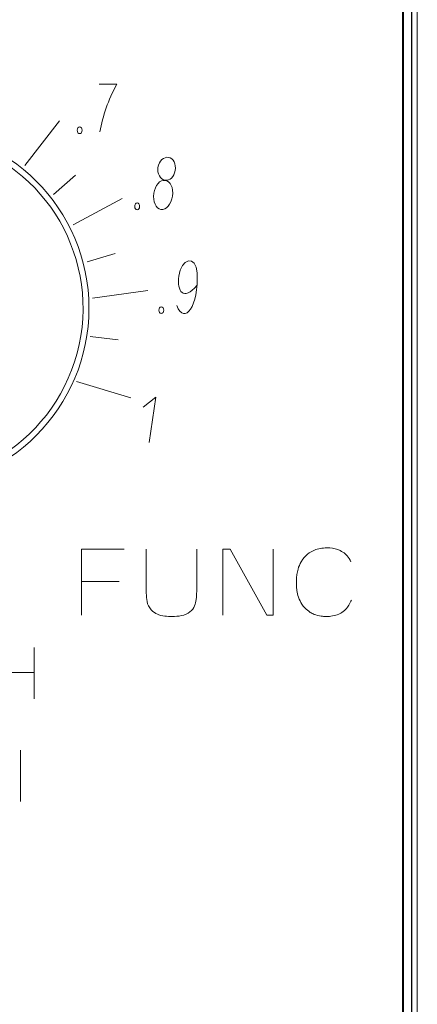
# Model space of a CAD drawing. Header units: millimetres. Extents: x 5 to 192, y 9 to 98.
# Tile 43 of 52: x 114 to 121, y 43 to 59. Entities that reach past the tile are written whole.
import ezdxf

# ---------------------------------------------------------------- set-up
doc = ezdxf.new("R2010")
doc.units = ezdxf.units.MM
doc.header["$MEASUREMENT"] = 0
doc.layers.add('Vrstva 1', color=7, linetype='Continuous')

msp = doc.modelspace()

# ---------------------------------------------------------------- linework, layer by layer
at = {"layer": 'Vrstva 1', "color": 250, "lineweight": 13}
msp.add_lwpolyline([(102.729, 21.62), (120.683, 21.62), (120.683, 85.117), (102.729, 85.117), (102.729, 21.62)], close=True, dxfattribs=at)
at = {"layer": 'Vrstva 1', "color": 250, "lineweight": 18}
msp.add_lwpolyline([(102.956, 30.916), (120.456, 30.916), (120.456, 75.78), (102.956, 75.78), (102.956, 30.916)], close=True, dxfattribs=at)
at = {"layer": 'Vrstva 1', "color": 250, "lineweight": 9}
msp.add_ellipse((112.21, 54.167), major_axis=(0, 3), ratio=1, dxfattribs=at)
at = {"layer": 'Vrstva 1', "color": 250, "lineweight": 25}
msp.add_open_spline([(120.585, 9.348), (120.585, 9.348), (120.585, 97.366), (120.585, 97.366), (120.585, 97.366), (120.585, 97.366), (102.824, 97.366), (102.824, 97.366), (102.824, 97.366), (102.824, 97.366), (102.824, 9.348), (102.824, 9.348), (102.824, 9.348), (102.824, 9.348), (120.585, 9.348), (120.585, 9.348)], degree=3, knots=[0, 0, 0, 0, 0.25, 0.25, 0.25, 0.25, 0.5, 0.5, 0.5, 0.5, 0.75, 0.75, 0.75, 0.75, 1, 1, 1, 1], dxfattribs=at)
at = {"layer": 'Vrstva 1', "lineweight": 25}
msp.add_open_spline([(120.437, 74.135), (120.437, 74.135), (120.437, 32.561), (120.437, 32.561)], degree=3, dxfattribs=at)
at = {"layer": 'Vrstva 1', "lineweight": 5}
msp.add_open_spline([(120.456, 72.836), (120.456, 72.836), (120.456, 33.86), (120.456, 33.86)], degree=3, dxfattribs=at)
at = {"layer": 'Vrstva 1', "color": 250, "lineweight": 5}
for points, knots in [([(115.392, 57.108), (115.441, 57.374), (115.53, 57.64), (115.674, 57.907), (115.674, 57.907), (115.674, 57.907), (115.378, 57.905), (115.378, 57.905)], [0, 0, 0, 0, 0.5, 0.5, 0.5, 0.5, 1, 1, 1, 1]), ([(115.055, 57.192), (115.077, 57.192), (115.096, 57.166), (115.096, 57.135), (115.096, 57.135), (115.096, 57.104), (115.077, 57.079), (115.055, 57.079), (115.055, 57.079), (115.033, 57.079), (115.015, 57.104), (115.015, 57.135), (115.015, 57.135), (115.015, 57.166), (115.033, 57.192), (115.055, 57.192)], [0, 0, 0, 0, 0.25, 0.25, 0.25, 0.25, 0.5, 0.5, 0.5, 0.5, 0.75, 0.75, 0.75, 0.75, 1, 1, 1, 1]), ([(116.538, 56.683), (116.616, 56.669), (116.665, 56.572), (116.646, 56.466), (116.646, 56.466), (116.627, 56.36), (116.558, 56.288), (116.479, 56.302), (116.479, 56.302), (116.401, 56.316), (116.341, 56.412), (116.36, 56.517), (116.36, 56.517), (116.379, 56.623), (116.459, 56.698), (116.538, 56.683)], [0, 0, 0, 0, 0.25, 0.25, 0.25, 0.25, 0.5, 0.5, 0.5, 0.5, 0.75, 0.75, 0.75, 0.75, 1, 1, 1, 1]), ([(116.479, 56.3), (116.565, 56.288), (116.622, 56.176), (116.602, 56.039), (116.602, 56.039), (116.582, 55.902), (116.496, 55.8), (116.41, 55.813), (116.41, 55.813), (116.325, 55.825), (116.272, 55.947), (116.292, 56.084), (116.292, 56.084), (116.312, 56.222), (116.394, 56.313), (116.479, 56.3)], [0, 0, 0, 0, 0.25, 0.25, 0.25, 0.25, 0.5, 0.5, 0.5, 0.5, 0.75, 0.75, 0.75, 0.75, 1, 1, 1, 1]), ([(116.013, 55.923), (116.036, 55.923), (116.054, 55.898), (116.054, 55.866), (116.054, 55.866), (116.054, 55.835), (116.036, 55.81), (116.013, 55.81), (116.013, 55.81), (115.991, 55.81), (115.973, 55.835), (115.973, 55.866), (115.973, 55.866), (115.973, 55.898), (115.991, 55.923), (116.013, 55.923)], [0, 0, 0, 0, 0.25, 0.25, 0.25, 0.25, 0.5, 0.5, 0.5, 0.5, 0.75, 0.75, 0.75, 0.75, 1, 1, 1, 1]), ([(116.674, 54.215), (116.804, 53.878), (117.039, 54.205), (117.013, 54.758), (117.013, 54.758), (117, 55.051), (116.741, 55.01), (116.706, 54.701), (116.706, 54.701), (116.678, 54.452), (116.779, 54.274), (117.012, 54.549)], [0, 0, 0, 0, 0.333333, 0.333333, 0.333333, 0.333333, 0.666667, 0.666667, 0.666667, 0.666667, 1, 1, 1, 1]), ([(116.415, 54.192), (116.438, 54.192), (116.456, 54.166), (116.456, 54.135), (116.456, 54.135), (116.456, 54.104), (116.438, 54.079), (116.415, 54.079), (116.415, 54.079), (116.393, 54.079), (116.375, 54.104), (116.375, 54.135), (116.375, 54.135), (116.375, 54.166), (116.393, 54.192), (116.415, 54.192)], [0, 0, 0, 0, 0.25, 0.25, 0.25, 0.25, 0.5, 0.5, 0.5, 0.5, 0.75, 0.75, 0.75, 0.75, 1, 1, 1, 1]), ([(116.211, 51.927), (116.211, 51.927), (116.326, 52.682), (116.326, 52.682), (116.326, 52.682), (116.326, 52.682), (116.115, 52.515), (116.115, 52.515)], [0, 0, 0, 0, 0.5, 0.5, 0.5, 0.5, 1, 1, 1, 1]), ([(115.088, 49.046), (115.088, 49.046), (115.088, 50.149), (115.088, 50.149), (115.088, 50.149), (115.088, 50.149), (115.794, 50.149), (115.794, 50.149)], [0, 0, 0, 0, 0.5, 0.5, 0.5, 0.5, 1, 1, 1, 1]), ([(117.009, 50.149), (117.009, 49.936), (117.01, 49.724), (117.008, 49.511), (117.008, 49.511), (117.007, 49.435), (117.005, 49.358), (116.994, 49.282), (116.994, 49.282), (116.987, 49.245), (116.977, 49.212), (116.959, 49.177), (116.959, 49.177), (116.959, 49.177), (116.941, 49.15), (116.941, 49.15), (116.941, 49.15), (116.91, 49.111), (116.876, 49.087), (116.832, 49.065), (116.832, 49.065), (116.832, 49.065), (116.794, 49.05), (116.794, 49.05), (116.794, 49.05), (116.741, 49.034), (116.69, 49.028), (116.634, 49.025), (116.634, 49.025), (116.547, 49.023), (116.461, 49.026), (116.377, 49.052), (116.377, 49.052), (116.34, 49.067), (116.308, 49.085), (116.276, 49.11), (116.276, 49.11), (116.235, 49.146), (116.206, 49.187), (116.188, 49.239), (116.188, 49.239), (116.177, 49.284), (116.172, 49.329), (116.168, 49.375), (116.168, 49.375), (116.164, 49.435), (116.162, 49.495), (116.162, 49.555), (116.162, 49.555), (116.162, 49.555), (116.162, 50.149), (116.162, 50.149)], [0, 0, 0, 0, 0.076923, 0.076923, 0.076923, 0.076923, 0.153846, 0.153846, 0.153846, 0.153846, 0.230769, 0.230769, 0.230769, 0.230769, 0.307692, 0.307692, 0.307692, 0.307692, 0.384615, 0.384615, 0.384615, 0.384615, 0.461538, 0.461538, 0.461538, 0.461538, 0.538462, 0.538462, 0.538462, 0.538462, 0.615385, 0.615385, 0.615385, 0.615385, 0.692308, 0.692308, 0.692308, 0.692308, 0.769231, 0.769231, 0.769231, 0.769231, 0.846154, 0.846154, 0.846154, 0.846154, 0.923077, 0.923077, 0.923077, 0.923077, 1, 1, 1, 1]), ([(117.44, 49.046), (117.44, 49.046), (117.44, 50.149), (117.44, 50.149), (117.44, 50.149), (117.44, 50.149), (117.563, 50.149), (117.563, 50.149), (117.563, 50.149), (117.563, 50.149), (118.177, 49.046), (118.177, 49.046), (118.177, 49.046), (118.177, 49.046), (118.282, 49.046), (118.282, 49.046), (118.282, 49.046), (118.282, 49.046), (118.282, 50.149), (118.282, 50.149)], [0, 0, 0, 0, 0.2, 0.2, 0.2, 0.2, 0.4, 0.4, 0.4, 0.4, 0.6, 0.6, 0.6, 0.6, 0.8, 0.8, 0.8, 0.8, 1, 1, 1, 1]), ([(119.585, 49.3), (119.561, 49.241), (119.531, 49.189), (119.487, 49.142), (119.487, 49.142), (119.462, 49.118), (119.436, 49.098), (119.406, 49.08), (119.406, 49.08), (119.406, 49.08), (119.375, 49.065), (119.375, 49.065), (119.375, 49.065), (119.305, 49.035), (119.237, 49.026), (119.162, 49.024), (119.162, 49.024), (119.135, 49.025), (119.108, 49.027), (119.081, 49.03), (119.081, 49.03), (119.04, 49.036), (119.003, 49.046), (118.963, 49.061), (118.963, 49.061), (118.941, 49.071), (118.921, 49.082), (118.9, 49.094), (118.9, 49.094), (118.865, 49.117), (118.836, 49.141), (118.807, 49.171), (118.807, 49.171), (118.79, 49.19), (118.774, 49.209), (118.76, 49.23), (118.76, 49.23), (118.736, 49.268), (118.718, 49.304), (118.703, 49.346), (118.703, 49.346), (118.691, 49.383), (118.682, 49.419), (118.676, 49.457), (118.676, 49.457), (118.676, 49.457), (118.669, 49.519), (118.669, 49.519), (118.669, 49.519), (118.665, 49.588), (118.667, 49.655), (118.676, 49.723), (118.676, 49.723), (118.681, 49.754), (118.687, 49.783), (118.695, 49.813), (118.695, 49.813), (118.708, 49.858), (118.724, 49.898), (118.747, 49.939), (118.747, 49.939), (118.747, 49.939), (118.775, 49.982), (118.775, 49.982), (118.775, 49.982), (118.808, 50.023), (118.841, 50.055), (118.883, 50.086), (118.883, 50.086), (118.91, 50.104), (118.937, 50.119), (118.968, 50.132), (118.968, 50.132), (119, 50.144), (119.031, 50.153), (119.065, 50.16), (119.065, 50.16), (119.103, 50.166), (119.139, 50.169), (119.177, 50.17), (119.177, 50.17), (119.177, 50.17), (119.228, 50.168), (119.228, 50.168), (119.228, 50.168), (119.289, 50.162), (119.342, 50.15), (119.398, 50.124), (119.398, 50.124), (119.429, 50.108), (119.456, 50.091), (119.483, 50.069), (119.483, 50.069), (119.483, 50.069), (119.515, 50.038), (119.515, 50.038), (119.515, 50.038), (119.541, 50.007), (119.561, 49.975), (119.578, 49.938)], [0, 0, 0, 0, 0.04, 0.04, 0.04, 0.04, 0.08, 0.08, 0.08, 0.08, 0.12, 0.12, 0.12, 0.12, 0.16, 0.16, 0.16, 0.16, 0.2, 0.2, 0.2, 0.2, 0.24, 0.24, 0.24, 0.24, 0.28, 0.28, 0.28, 0.28, 0.32, 0.32, 0.32, 0.32, 0.36, 0.36, 0.36, 0.36, 0.4, 0.4, 0.4, 0.4, 0.44, 0.44, 0.44, 0.44, 0.48, 0.48, 0.48, 0.48, 0.52, 0.52, 0.52, 0.52, 0.56, 0.56, 0.56, 0.56, 0.6, 0.6, 0.6, 0.6, 0.64, 0.64, 0.64, 0.64, 0.68, 0.68, 0.68, 0.68, 0.72, 0.72, 0.72, 0.72, 0.76, 0.76, 0.76, 0.76, 0.8, 0.8, 0.8, 0.8, 0.84, 0.84, 0.84, 0.84, 0.88, 0.88, 0.88, 0.88, 0.92, 0.92, 0.92, 0.92, 0.96, 0.96, 0.96, 0.96, 1, 1, 1, 1])]:
    msp.add_open_spline(points, degree=3, knots=knots, dxfattribs=at)
at = {"layer": 'Vrstva 1', "color": 250, "lineweight": 20}
msp.add_open_spline([(112.961, 56.968), (114.508, 56.554), (115.426, 54.963), (115.012, 53.416), (115.012, 53.416), (114.597, 51.869), (113.007, 50.951), (111.46, 51.366), (111.46, 51.366), (109.913, 51.78), (108.995, 53.371), (109.409, 54.917), (109.409, 54.917), (109.824, 56.464), (111.414, 57.383), (112.961, 56.968)], degree=3, knots=[0, 0, 0, 0, 0.25, 0.25, 0.25, 0.25, 0.5, 0.5, 0.5, 0.5, 0.75, 0.75, 0.75, 0.75, 1, 1, 1, 1], dxfattribs=at)
at = {"layer": 'Vrstva 1', "color": 250, "lineweight": 5}
for points in [[(114.143, 56.546), (114.143, 56.546), (114.717, 57.293), (114.717, 57.293)], [(114.984, 56.385), (114.984, 56.385), (114.619, 56.065), (114.619, 56.065)], [(114.944, 55.56), (114.944, 55.56), (115.762, 55.996), (115.762, 55.996)], [(115.647, 55.082), (115.647, 55.082), (115.179, 54.943), (115.179, 54.943)], [(115.27, 54.337), (115.27, 54.337), (116.19, 54.464), (116.19, 54.464)], [(115.696, 53.639), (115.696, 53.639), (115.231, 53.695), (115.231, 53.695)], [(115, 52.947), (115, 52.947), (115.907, 52.673), (115.907, 52.673)], [(115.087, 49.609), (115.087, 49.609), (115.714, 49.609), (115.714, 49.609)], [(114.298, 48.507), (114.298, 48.507), (114.298, 47.649), (114.298, 47.649)], [(113.697, 48.091), (113.697, 48.091), (114.295, 48.091), (114.295, 48.091)], [(114.068, 46.797), (114.068, 46.797), (114.068, 45.937), (114.068, 45.937)]]:
    msp.add_open_spline(points, degree=3, dxfattribs=at)

doc.saveas('drawing.dxf')
